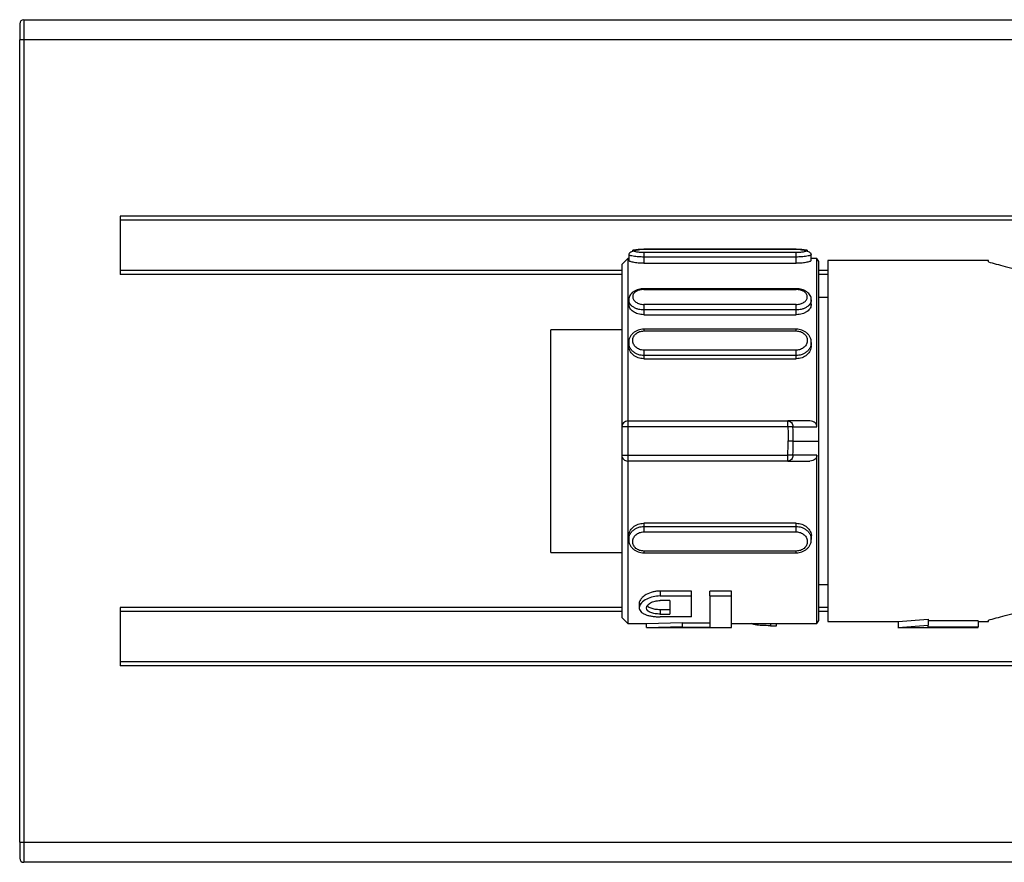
# Model space of a CAD drawing. Header units: millimetres. Extents: x -498 to 1961, y 417 to 918.
# Tile 3 of 18: x -46 to 3, y 417 to 459. Entities that reach past the tile are written whole.
import ezdxf

# ---------------------------------------------------------------- set-up
doc = ezdxf.new("R2010")
doc.units = ezdxf.units.MM

# ---------------------------------------------------------------- blocks, each defined once
blk = doc.blocks.new('Drawing View3')
at = {"color": 7, "linetype": 'Continuous', "lineweight": 25}
for p, q in [((-117.3, 6.084), (-117.3, 5.084)), ((-117.3, 6.084), (382.3, 6.084)), ((-117.5, 5.884), (-117.5, 5.084)), ((-117.5, -34.916), (-117.5, 5.084)), ((-117.3, 5.084), (-117.5, 5.084)), ((-117.3, 5.084), (-117.3, -34.916)), ((382.3, 5.084), (-117.3, 5.084)), ((-112.5, -3.716), (-112.5, -6.616)), ((-14.007, -3.716), (-112.5, -3.716)), ((-14.412, -3.916), (-112.5, -3.916)), ((-78.8, -5.354), (-86.4, -5.354)), ((-86.4, -5.354), (-78.8, -5.354)), ((-86.4, -5.356), (-86.4, -5.354)), ((-78.8, -5.354), (-78.8, -5.356)), ((-87.2, -5.816), (-87.5, -6.116)), ((-87.15, -5.816), (-87.2, -5.816)), ((-87.15, -5.619), (-87.15, -5.916)), ((-78.8, -5.52), (-86.4, -5.52)), ((-86.4, -5.746), (-86.4, -6.057)), ((-78.8, -5.746), (-86.4, -5.746)), ((-78.8, -6.057), (-78.8, -5.746)), ((-78.05, -5.916), (-78.05, -5.619)), ((-77.777, -5.816), (-78.05, -5.816)), ((-77.68, -5.966), (-77.777, -5.816)), ((-77.777, -14.203), (-77.777, -5.816)), ((-87.5, -6.116), (-87.5, -14.216)), ((-86.4, -6.057), (-78.8, -6.057)), ((-77.68, -14.916), (-77.68, -5.966)), ((-69.228, -5.916), (-77.228, -5.916)), ((-77.228, -5.916), (-77.228, -23.916)), ((-69.228, -5.988), (-69.228, -5.916)), ((-87.5, -6.416), (-112.5, -6.416)), ((-87.5, -6.616), (-112.5, -6.616)), ((-77.228, -6.416), (-77.68, -6.416)), ((-77.228, -6.616), (-77.68, -6.616)), ((-78.8, -7.324), (-86.4, -7.324)), ((-78.8, -7.327), (-78.8, -7.326)), ((-86.4, -7.366), (-78.8, -7.366)), ((-77.228, -7.766), (-77.68, -7.766)), ((-77.228, -7.766), (-77.68, -7.766)), ((-87.15, -7.875), (-87.15, -8.099)), ((-78.8, -8.11), (-86.4, -8.109)), ((-78.05, -8.101), (-78.05, -7.876)), ((-78.8, -8.384), (-86.4, -8.384)), ((-86.4, -8.384), (-86.4, -8.619)), ((-86.4, -8.619), (-78.8, -8.619)), ((-78.8, -8.619), (-78.8, -8.384)), ((-87.5, -9.366), (-91.028, -9.366)), ((-91.028, -14.916), (-91.028, -9.366)), ((-78.8, -9.344), (-86.4, -9.344)), ((-86.4, -9.347), (-86.4, -9.347)), ((-86.4, -9.429), (-78.8, -9.429)), ((-78.8, -9.347), (-78.8, -9.347)), ((-87.15, -10.004), (-87.15, -10.161)), ((-78.05, -10.161), (-78.05, -10.004)), ((-78.8, -10.387), (-86.4, -10.387)), ((-78.8, -10.652), (-86.4, -10.652)), ((-86.4, -10.652), (-86.4, -10.817)), ((-78.8, -10.817), (-78.8, -10.652)), ((-86.4, -10.817), (-78.8, -10.817)), ((-87.5, -14.216), (-87.5, -15.616)), ((-87.2, -13.916), (-87.2, -14.216)), ((-87.2, -13.916), (-79.218, -13.916)), ((-87.2, -14.216), (-87.2, -15.616)), ((-79.218, -14.216), (-87.2, -14.216)), ((-78.117, -13.916), (-79.218, -13.916)), ((-78.967, -14.205), (-77.777, -14.203)), ((-91.028, -20.466), (-91.028, -14.916)), ((-78.952, -14.916), (-77.68, -14.916)), ((-77.68, -23.866), (-77.68, -14.916)), ((-87.5, -15.616), (-87.5, -23.716)), ((-87.2, -15.616), (-79.218, -15.616)), ((-77.777, -15.629), (-78.967, -15.626)), ((-77.777, -24.016), (-77.777, -15.629)), ((-79.218, -15.916), (-87.2, -15.916)), ((-79.218, -15.916), (-78.117, -15.916)), ((-78.8, -19.015), (-86.4, -19.015)), ((-86.4, -19.015), (-86.4, -19.179)), ((-78.8, -19.179), (-78.8, -19.015)), ((-86.4, -19.179), (-78.8, -19.179)), ((-86.4, -19.444), (-78.8, -19.444)), ((-87.15, -19.67), (-87.15, -19.827)), ((-78.05, -19.827), (-78.05, -19.67)), ((-91.028, -20.466), (-87.5, -20.466)), ((-78.8, -20.402), (-86.4, -20.402)), ((-86.4, -20.484), (-86.4, -20.484)), ((-86.4, -20.488), (-78.8, -20.488)), ((-78.8, -20.484), (-78.8, -20.484)), ((-77.68, -22.066), (-77.228, -22.066)), ((-84.013, -22.394), (-85.588, -22.394)), ((-85.588, -22.394), (-85.588, -22.637)), ((-84.013, -22.637), (-84.013, -22.394)), ((-82.033, -22.394), (-83.113, -22.394)), ((-83.113, -22.637), (-83.113, -22.394)), ((-82.033, -22.637), (-82.033, -22.394)), ((-86.623, -23.013), (-86.623, -23.237)), ((-85.588, -22.637), (-84.013, -22.637)), ((-85.093, -22.867), (-85.588, -22.867)), ((-85.093, -22.867), (-85.093, -23.542)), ((-84.013, -23.679), (-84.013, -22.637)), ((-83.113, -22.637), (-82.033, -22.637)), ((-83.113, -22.637), (-83.113, -24.2)), ((-82.033, -24.216), (-82.033, -22.637)), ((-112.5, -23.216), (-112.5, -26.116)), ((-87.5, -23.216), (-112.5, -23.216)), ((-87.5, -23.416), (-112.5, -23.416)), ((-85.588, -23.326), (-85.588, -23.542)), ((-85.093, -23.326), (-85.588, -23.326)), ((-85.588, -23.542), (-85.093, -23.542)), ((-77.228, -23.216), (-77.68, -23.216)), ((-77.228, -23.416), (-77.68, -23.416)), ((-87.5, -23.716), (-87.2, -24.016)), ((-87.2, -24.016), (-86.251, -24.016)), ((-86.263, -24.016), (-84.463, -23.957)), ((-86.263, -24.216), (-86.263, -24.016)), ((-84.013, -23.679), (-85.588, -23.679)), ((-84.463, -24.158), (-84.463, -23.957)), ((-83.113, -24), (-84.463, -24)), ((-82.033, -24.016), (-77.777, -24.016)), ((-80.089, -24.016), (-80.089, -24.124)), ((-79.783, -24.124), (-79.783, -24.016)), ((-77.777, -24.016), (-77.68, -23.866)), ((-77.228, -23.916), (-73.728, -23.916)), ((-73.728, -23.916), (-72.228, -23.798)), ((-73.728, -23.916), (-73.728, -24.216)), ((-72.228, -23.798), (-72.228, -24.102)), ((-69.728, -23.884), (-72.228, -23.884)), ((-69.728, -23.884), (-69.728, -24.185)), ((-69.728, -23.916), (-69.228, -23.916)), ((-69.228, -23.916), (-69.228, -23.843)), ((-86.266, -24.216), (-82.033, -24.216)), ((-86.263, -24.216), (-84.463, -24.158)), ((-84.463, -24.2), (-84.463, -24.158)), ((-84.463, -24.2), (-83.113, -24.2)), ((-80.089, -24.124), (-79.783, -24.124)), ((-73.731, -24.216), (-69.728, -24.216)), ((-73.728, -24.216), (-72.228, -24.102)), ((-72.228, -24.185), (-72.228, -24.102)), ((-72.228, -24.185), (-69.728, -24.185)), ((-69.728, -24.216), (-69.728, -24.185)), ((0, -25.916), (-112.5, -25.916)), ((0, -26.116), (-112.5, -26.116)), ((-117.5, -34.916), (-117.5, -35.716)), ((-117.5, -34.916), (-117.3, -34.916)), ((-117.3, -34.916), (382.3, -34.916)), ((-117.3, -34.916), (-117.3, -35.916)), ((382.3, -35.916), (-117.3, -35.916))]:
    blk.add_line(p, q, dxfattribs=at)
at = {"color": 7, "linetype": 'Continuous', "lineweight": 25, "flags": 128}
for points in [[(-87.2, -5.816), (-87.2, -5.967), (-87.2, -6.416), (-87.2, -7.147), (-87.2, -8.137), (-87.2, -9.352), (-87.2, -10.752), (-87.2, -12.29), (-87.2, -13.916)], [(-87.2, -14.216), (-87.259, -14.216), (-87.315, -14.216), (-87.367, -14.216), (-87.412, -14.216), (-87.449, -14.216), (-87.477, -14.216), (-87.494, -14.216), (-87.5, -14.216)], [(-79.218, -14.216), (-79.218, -14.157), (-79.218, -14.101), (-79.218, -14.049), (-79.218, -14.004), (-79.218, -13.966), (-79.218, -13.939), (-79.218, -13.921), (-79.218, -13.916)], [(-78.967, -14.205), (-78.989, -14.206), (-79.015, -14.207), (-79.043, -14.208), (-79.075, -14.21), (-79.109, -14.211), (-79.144, -14.213), (-79.181, -14.214), (-79.218, -14.216)], [(-78.952, -14.916), (-78.974, -14.916), (-79, -14.916), (-79.029, -14.916), (-79.06, -14.916), (-79.094, -14.916), (-79.129, -14.916), (-79.166, -14.916), (-79.203, -14.916)], [(-87.5, -15.616), (-87.494, -15.616), (-87.477, -15.616), (-87.449, -15.616), (-87.412, -15.616), (-87.367, -15.616), (-87.315, -15.616), (-87.259, -15.616), (-87.2, -15.616)], [(-87.2, -15.616), (-87.2, -15.674), (-87.2, -15.73), (-87.2, -15.782), (-87.2, -15.828), (-87.2, -15.865), (-87.2, -15.893), (-87.2, -15.91), (-87.2, -15.916)], [(-78.967, -15.626), (-78.989, -15.625), (-79.015, -15.624), (-79.043, -15.623), (-79.075, -15.622), (-79.109, -15.62), (-79.144, -15.619), (-79.181, -15.617), (-79.218, -15.616)], [(-79.218, -15.916), (-79.218, -15.91), (-79.218, -15.893), (-79.218, -15.865), (-79.218, -15.828), (-79.218, -15.782), (-79.218, -15.73), (-79.218, -15.674), (-79.218, -15.616)]]:
    blk.add_lwpolyline(points, dxfattribs=at)
at = {"color": 7, "linetype": 'Continuous', "lineweight": 25}
for centre, radius, start, end in [((-117.3, 5.884), 0.2, 90, 180), ((-87.2, -14.216), 0.3, 90, 180), ((-95.786, -14.916), 16.835, 0.0007, 2.42), ((-95.786, -14.915), 16.582, 357.5799, 359.9995), ((-95.786, -14.915), 16.834, 357.58, 359.9993), ((-87.2, -15.616), 0.3, 180, 270.0002), ((-117.3, -35.716), 0.2, 180, 270)]:
    blk.add_arc(centre, radius, start, end, dxfattribs=at)
for points, knots in [([(-86.4, -5.364), (-86.443, -5.368), (-86.53, -5.376), (-86.664, -5.395), (-86.795, -5.42), (-86.914, -5.451), (-87.016, -5.488), (-87.092, -5.529), (-87.141, -5.574), (-87.147, -5.605), (-87.15, -5.621)], [0, 0, 0, 0, 0.114211, 0.23268, 0.355023, 0.480626, 0.608722, 0.738501, 0.869166, 1, 1, 1, 1]), ([(-86.4, -5.52), (-86.472, -5.519), (-86.617, -5.515), (-86.8, -5.489), (-86.922, -5.455), (-86.964, -5.42), (-86.922, -5.39), (-86.8, -5.369), (-86.617, -5.357), (-86.472, -5.355), (-86.4, -5.354)], [0, 0, 0, 0, 0.124106, 0.248734, 0.374111, 0.499999, 0.625886, 0.751263, 0.875889, 1, 1, 1, 1]), ([(-86.4, -5.365), (-86.4, -5.364), (-86.4, -5.354), (-86.4, -5.355), (-86.4, -5.356)], [0, 0, 0, 0, 0.113961, 1, 1, 1, 1]), ([(-78.8, -5.354), (-78.728, -5.355), (-78.583, -5.357), (-78.4, -5.369), (-78.278, -5.39), (-78.236, -5.42), (-78.278, -5.455), (-78.4, -5.489), (-78.583, -5.515), (-78.728, -5.519), (-78.8, -5.52)], [0, 0, 0, 0, 0.124111, 0.248737, 0.374114, 0.500001, 0.625889, 0.751266, 0.875894, 1, 1, 1, 1]), ([(-78.8, -5.356), (-78.8, -5.355), (-78.8, -5.354), (-78.8, -5.364), (-78.8, -5.365)], [0, 0, 0, 0, 0.886055, 1, 1, 1, 1]), ([(-78.05, -5.621), (-78.053, -5.605), (-78.059, -5.574), (-78.108, -5.529), (-78.184, -5.488), (-78.286, -5.451), (-78.405, -5.42), (-78.536, -5.395), (-78.67, -5.376), (-78.757, -5.368), (-78.8, -5.364)], [0, 0, 0, 0, 0.130834, 0.261499, 0.391278, 0.519374, 0.644977, 0.76732, 0.885789, 1, 1, 1, 1]), ([(-86.4, -5.746), (-86.485, -5.744), (-86.622, -5.741), (-86.8, -5.725), (-86.935, -5.706), (-87.041, -5.683), (-87.129, -5.653), (-87.142, -5.632), (-87.15, -5.619)], [0, 0, 0, 0, 0.215402, 0.349232, 0.500196, 0.651033, 0.784822, 1, 1, 1, 1]), ([(-78.05, -5.619), (-78.058, -5.632), (-78.071, -5.653), (-78.158, -5.682), (-78.264, -5.706), (-78.4, -5.725), (-78.578, -5.741), (-78.715, -5.744), (-78.8, -5.746)], [0, 0, 0, 0, 0.214821, 0.348602, 0.499396, 0.650569, 0.784537, 1, 1, 1, 1]), ([(-86.4, -6.057), (-86.498, -6.054), (-86.695, -6.049), (-86.943, -6.011), (-87.116, -5.962), (-87.139, -5.931), (-87.15, -5.916)], [0, 0, 0, 0, 0.249102, 0.500264, 0.751374, 1, 1, 1, 1]), ([(-78.05, -5.916), (-78.061, -5.931), (-78.084, -5.962), (-78.257, -6.011), (-78.505, -6.049), (-78.702, -6.055), (-78.8, -6.057)], [0, 0, 0, 0, 0.249179, 0.499184, 0.75158, 1, 1, 1, 1]), ([(-69.228, -5.988), (-68.969, -6.058), (-68.445, -6.198), (-67.651, -6.411), (-67.252, -6.518)], [0, 0, 0, 0, 0.496441, 1, 1, 1, 1]), ([(-86.387, -7.323), (-86.433, -7.324), (-86.527, -7.328), (-86.667, -7.359), (-86.801, -7.408), (-86.921, -7.476), (-87.021, -7.561), (-87.095, -7.659), (-87.142, -7.766), (-87.147, -7.842), (-87.15, -7.88)], [0, 0, 0, 0, 0.118978, 0.240451, 0.364104, 0.489533, 0.616272, 0.743873, 0.871907, 1, 1, 1, 1]), ([(-86.4, -7.325), (-86.4, -7.326), (-86.4, -7.326), (-86.4, -7.352), (-86.4, -7.366)], [0, 0, 0, 0, 0.480716, 1, 1, 1, 1]), ([(-78.05, -7.882), (-78.053, -7.844), (-78.058, -7.769), (-78.104, -7.663), (-78.177, -7.565), (-78.275, -7.481), (-78.392, -7.413), (-78.523, -7.363), (-78.662, -7.331), (-78.754, -7.326), (-78.8, -7.324)], [0, 0, 0, 0, 0.128086, 0.256115, 0.383712, 0.510449, 0.635879, 0.759537, 0.881011, 1, 1, 1, 1]), ([(-78.8, -7.366), (-78.8, -7.352), (-78.8, -7.328), (-78.8, -7.327), (-78.8, -7.327)], [0, 0, 0, 0, 0.568321, 1, 1, 1, 1]), ([(-86.4, -7.366), (-86.47, -7.371), (-86.613, -7.38), (-86.795, -7.459), (-86.919, -7.576), (-86.964, -7.72), (-86.924, -7.868), (-86.802, -7.998), (-86.618, -8.091), (-86.472, -8.103), (-86.4, -8.109)], [0, 0, 0, 0, 0.120411, 0.243943, 0.369922, 0.495539, 0.623004, 0.749648, 0.875959, 1, 1, 1, 1]), ([(-78.8, -8.11), (-78.73, -8.105), (-78.587, -8.094), (-78.405, -8.005), (-78.281, -7.879), (-78.236, -7.73), (-78.276, -7.585), (-78.398, -7.465), (-78.582, -7.383), (-78.728, -7.372), (-78.8, -7.366)], [0, 0, 0, 0, 0.120506, 0.244024, 0.369966, 0.495563, 0.623129, 0.749761, 0.875999, 1, 1, 1, 1]), ([(-86.4, -8.384), (-86.486, -8.378), (-86.625, -8.368), (-86.802, -8.307), (-86.936, -8.235), (-87.041, -8.143), (-87.129, -8.023), (-87.142, -7.931), (-87.15, -7.875)], [0, 0, 0, 0, 0.218786, 0.351803, 0.500279, 0.651082, 0.784874, 1, 1, 1, 1]), ([(-86.4, -8.619), (-86.499, -8.612), (-86.697, -8.597), (-86.942, -8.469), (-87.12, -8.298), (-87.14, -8.165), (-87.15, -8.099)], [0, 0, 0, 0, 0.250034, 0.500138, 0.750142, 1, 1, 1, 1]), ([(-78.05, -7.876), (-78.058, -7.933), (-78.071, -8.024), (-78.158, -8.144), (-78.264, -8.237), (-78.398, -8.309), (-78.576, -8.37), (-78.714, -8.38), (-78.8, -8.385)], [0, 0, 0, 0, 0.214375, 0.34824, 0.499298, 0.649015, 0.782516, 1, 1, 1, 1]), ([(-78.051, -8.101), (-78.06, -8.165), (-78.078, -8.296), (-78.226, -8.44), (-78.375, -8.532), (-78.55, -8.603), (-78.699, -8.613), (-78.8, -8.62)], [0, 0, 0, 0, 0.242436, 0.493073, 0.621659, 0.745623, 1, 1, 1, 1]), ([(-86.4, -9.344), (-86.447, -9.346), (-86.543, -9.35), (-86.683, -9.388), (-86.815, -9.448), (-86.931, -9.531), (-87.028, -9.633), (-87.098, -9.751), (-87.143, -9.88), (-87.148, -9.969), (-87.15, -10.014)], [0, 0, 0, 0, 0.121254, 0.244083, 0.368306, 0.493617, 0.619714, 0.746314, 0.873153, 1, 1, 1, 1]), ([(-86.4, -10.387), (-86.472, -10.38), (-86.617, -10.365), (-86.8, -10.249), (-86.922, -10.088), (-86.964, -9.899), (-86.922, -9.713), (-86.8, -9.558), (-86.617, -9.45), (-86.472, -9.436), (-86.4, -9.429)], [0, 0, 0, 0, 0.124111, 0.248737, 0.374114, 0.500001, 0.625889, 0.751266, 0.875894, 1, 1, 1, 1]), ([(-86.4, -9.347), (-86.4, -9.347), (-86.4, -9.346), (-86.4, -9.373), (-86.4, -9.411), (-86.4, -9.429)], [0, 0, 0, 0, 0.148719, 0.57436, 1, 1, 1, 1]), ([(-78.05, -10.014), (-78.052, -9.969), (-78.057, -9.88), (-78.102, -9.751), (-78.172, -9.633), (-78.269, -9.531), (-78.385, -9.448), (-78.517, -9.388), (-78.657, -9.35), (-78.753, -9.346), (-78.8, -9.344)], [0, 0, 0, 0, 0.1268454, 0.2536829, 0.3802833, 0.5063804, 0.6316911, 0.7559078, 0.8787451, 1, 1, 1, 1]), ([(-78.8, -9.429), (-78.8, -9.411), (-78.8, -9.373), (-78.8, -9.346), (-78.8, -9.347), (-78.8, -9.347)], [0, 0, 0, 0, 0.425635, 0.851269, 1, 1, 1, 1]), ([(-78.8, -9.429), (-78.728, -9.436), (-78.583, -9.45), (-78.4, -9.558), (-78.278, -9.713), (-78.236, -9.899), (-78.278, -10.088), (-78.4, -10.249), (-78.583, -10.365), (-78.728, -10.38), (-78.8, -10.387)], [0, 0, 0, 0, 0.1241105, 0.2487374, 0.374114, 0.5000014, 0.6258894, 0.7512656, 0.8758944, 1, 1, 1, 1]), ([(-86.4, -10.652), (-86.485, -10.645), (-86.622, -10.633), (-86.8, -10.557), (-86.935, -10.465), (-87.041, -10.348), (-87.128, -10.196), (-87.141, -10.079), (-87.15, -10.007)], [0, 0, 0, 0, 0.216107, 0.350167, 0.501279, 0.652267, 0.786207, 1, 1, 1, 1]), ([(-86.4, -10.817), (-86.498, -10.806), (-86.695, -10.786), (-86.943, -10.632), (-87.116, -10.414), (-87.139, -10.245), (-87.15, -10.161)], [0, 0, 0, 0, 0.250014, 0.500108, 0.750297, 1, 1, 1, 1]), ([(-78.051, -10.006), (-78.059, -10.078), (-78.071, -10.195), (-78.158, -10.347), (-78.264, -10.465), (-78.4, -10.557), (-78.578, -10.633), (-78.715, -10.645), (-78.8, -10.652)], [0, 0, 0, 0, 0.213289, 0.347331, 0.498418, 0.649887, 0.784116, 1, 1, 1, 1]), ([(-78.05, -10.161), (-78.061, -10.245), (-78.084, -10.413), (-78.257, -10.632), (-78.505, -10.786), (-78.702, -10.807), (-78.8, -10.817)], [0, 0, 0, 0, 0.249178, 0.499183, 0.751578, 1, 1, 1, 1]), ([(-79.218, -14.216), (-79.213, -14.346), (-79.205, -14.58), (-79.204, -14.813), (-79.203, -14.916)], [0, 0, 0, 0, 0.559981, 1, 1, 1, 1]), ([(-77.777, -14.203), (-77.778, -14.185), (-77.781, -14.15), (-77.798, -14.098), (-77.826, -14.05), (-77.877, -13.992), (-77.974, -13.93), (-78.065, -13.921), (-78.117, -13.916)], [0, 0, 0, 0, 0.107501, 0.216773, 0.329066, 0.445532, 0.688974, 1, 1, 1, 1]), ([(-77.777, -15.629), (-77.778, -15.646), (-77.781, -15.682), (-77.798, -15.733), (-77.826, -15.782), (-77.879, -15.842), (-77.976, -15.902), (-78.068, -15.911), (-78.117, -15.916)], [0, 0, 0, 0, 0.107534, 0.215501, 0.32879, 0.444966, 0.704581, 1, 1, 1, 1]), ([(-87.2, -15.916), (-87.2, -16.658), (-87.2, -18.141), (-87.2, -20.152), (-87.2, -21.851), (-87.2, -23.11), (-87.2, -23.89), (-87.2, -23.957), (-87.2, -23.988)], [0, 0, 0, 0, 0.169796, 0.339593, 0.509389, 0.679185, 0.848982, 1, 1, 1, 1]), ([(-87.15, -19.67), (-87.139, -19.586), (-87.116, -19.418), (-86.943, -19.199), (-86.694, -19.045), (-86.498, -19.025), (-86.4, -19.015)], [0, 0, 0, 0, 0.248812, 0.500086, 0.751215, 1, 1, 1, 1]), ([(-78.8, -19.015), (-78.703, -19.025), (-78.507, -19.045), (-78.254, -19.199), (-78.098, -19.415), (-78.031, -19.589), (-78.05, -19.67), (-78.05, -19.67)], [0, 0, 0, 0, 0.248211, 0.498722, 0.749558, 0.99975, 1, 1, 1, 1]), ([(-87.15, -19.825), (-87.141, -19.753), (-87.128, -19.636), (-87.041, -19.484), (-86.935, -19.366), (-86.8, -19.274), (-86.622, -19.198), (-86.485, -19.186), (-86.4, -19.179)], [0, 0, 0, 0, 0.213617, 0.347658, 0.498758, 0.649914, 0.783983, 1, 1, 1, 1]), ([(-86.4, -20.402), (-86.472, -20.395), (-86.617, -20.381), (-86.8, -20.273), (-86.922, -20.118), (-86.964, -19.932), (-86.922, -19.743), (-86.8, -19.582), (-86.617, -19.467), (-86.472, -19.452), (-86.4, -19.444)], [0, 0, 0, 0, 0.1241056, 0.2487344, 0.3741106, 0.4999986, 0.625886, 0.7512626, 0.8758895, 1, 1, 1, 1]), ([(-78.8, -19.179), (-78.715, -19.186), (-78.578, -19.198), (-78.4, -19.274), (-78.265, -19.366), (-78.159, -19.483), (-78.072, -19.636), (-78.059, -19.752), (-78.05, -19.824)], [0, 0, 0, 0, 0.216068, 0.350075, 0.501113, 0.652201, 0.786193, 1, 1, 1, 1]), ([(-78.8, -19.444), (-78.728, -19.452), (-78.583, -19.467), (-78.4, -19.582), (-78.278, -19.743), (-78.236, -19.932), (-78.278, -20.118), (-78.4, -20.273), (-78.583, -20.381), (-78.728, -20.395), (-78.8, -20.402)], [0, 0, 0, 0, 0.124111, 0.248737, 0.374114, 0.500001, 0.625889, 0.751266, 0.875894, 1, 1, 1, 1]), ([(-87.15, -19.817), (-87.148, -19.862), (-87.143, -19.952), (-87.098, -20.08), (-87.028, -20.198), (-86.931, -20.3), (-86.815, -20.383), (-86.683, -20.444), (-86.543, -20.481), (-86.447, -20.485), (-86.4, -20.487)], [0, 0, 0, 0, 0.126847, 0.253686, 0.380286, 0.506383, 0.631693, 0.755916, 0.878746, 1, 1, 1, 1]), ([(-78.8, -20.487), (-78.753, -20.485), (-78.657, -20.481), (-78.517, -20.444), (-78.385, -20.383), (-78.269, -20.3), (-78.172, -20.198), (-78.102, -20.08), (-78.057, -19.952), (-78.052, -19.862), (-78.05, -19.817)], [0, 0, 0, 0, 0.121254, 0.244083, 0.368307, 0.493617, 0.619714, 0.746314, 0.873153, 1, 1, 1, 1]), ([(-86.4, -20.402), (-86.4, -20.421), (-86.4, -20.458), (-86.4, -20.485), (-86.4, -20.484), (-86.4, -20.484)], [0, 0, 0, 0, 0.425638, 0.851277, 1, 1, 1, 1]), ([(-78.8, -20.484), (-78.8, -20.484), (-78.8, -20.485), (-78.8, -20.458), (-78.8, -20.421), (-78.8, -20.402)], [0, 0, 0, 0, 0.148721, 0.57436, 1, 1, 1, 1]), ([(-85.588, -22.394), (-85.647, -22.397), (-85.767, -22.401), (-86.013, -22.449), (-86.273, -22.551), (-86.471, -22.705), (-86.58, -22.845), (-86.638, -22.95), (-86.617, -23.005), (-86.614, -23.013)], [0, 0, 0, 0, 0.1001464, 0.2061269, 0.4390935, 0.6365815, 0.7856782, 0.9681485, 1, 1, 1, 1]), ([(-85.588, -22.637), (-85.706, -22.645), (-85.953, -22.662), (-86.287, -22.795), (-86.541, -22.989), (-86.654, -23.216), (-86.593, -23.39), (-86.459, -23.501), (-86.325, -23.567), (-86.162, -23.619), (-85.981, -23.653), (-85.787, -23.675), (-85.655, -23.677), (-85.588, -23.679)], [0, 0, 0, 0, 0.101914, 0.214829, 0.346939, 0.490821, 0.631706, 0.697116, 0.762183, 0.823721, 0.884692, 0.942289, 1, 1, 1, 1]), ([(-85.588, -23.542), (-85.631, -23.541), (-85.715, -23.54), (-85.879, -23.52), (-86.066, -23.471), (-86.221, -23.376), (-86.28, -23.252), (-86.238, -23.112), (-86.109, -23.001), (-85.962, -22.93), (-85.842, -22.894), (-85.716, -22.871), (-85.631, -22.868), (-85.588, -22.867)], [0, 0, 0, 0, 0.056584, 0.113199, 0.228949, 0.352882, 0.480242, 0.616196, 0.758031, 0.82278, 0.886406, 0.943414, 1, 1, 1, 1]), ([(-85.588, -23.326), (-85.67, -23.323), (-85.837, -23.315), (-86.047, -23.257), (-86.185, -23.187), (-86.21, -23.131), (-86.218, -23.113)], [0, 0, 0, 0, 0.275657, 0.563149, 0.858295, 1, 1, 1, 1]), ([(-69.228, -23.843), (-68.969, -23.772), (-68.445, -23.628), (-67.651, -23.419), (-67.252, -23.314)], [0, 0, 0, 0, 0.496428, 1, 1, 1, 1]), ([(-80.089, -24.124), (-80.229, -24.121), (-80.509, -24.117), (-80.861, -24.082), (-80.992, -24.037), (-81.052, -24.016)], [0, 0, 0, 0, 0.346683, 0.697528, 1, 1, 1, 1])]:
    blk.add_open_spline(points, degree=3, knots=knots, dxfattribs=at)
for points in [[(-86.4, -5.52), (-86.4, -5.528), (-86.4, -5.544), (-86.4, -5.599), (-86.4, -5.67), (-86.4, -5.72), (-86.4, -5.746)], [(-78.8, -5.746), (-78.8, -5.72), (-78.8, -5.67), (-78.8, -5.599), (-78.8, -5.544), (-78.8, -5.528), (-78.8, -5.52)], [(-86.4, -8.109), (-86.4, -8.129), (-86.4, -8.169), (-86.4, -8.245), (-86.4, -8.321), (-86.4, -8.363), (-86.4, -8.384)], [(-78.8, -8.384), (-78.8, -8.363), (-78.8, -8.322), (-78.8, -8.245), (-78.8, -8.169), (-78.8, -8.13), (-78.8, -8.11)], [(-86.4, -10.387), (-86.4, -10.411), (-86.4, -10.458), (-86.4, -10.535), (-86.4, -10.605), (-86.4, -10.637), (-86.4, -10.652)], [(-78.8, -10.652), (-78.8, -10.637), (-78.8, -10.605), (-78.8, -10.535), (-78.8, -10.458), (-78.8, -10.411), (-78.8, -10.387)], [(-79.218, -13.916), (-79.186, -13.92), (-79.121, -13.929), (-79.039, -13.995), (-78.981, -14.09), (-78.971, -14.167), (-78.967, -14.205)], [(-78.967, -15.626), (-78.971, -15.665), (-78.981, -15.741), (-79.039, -15.836), (-79.121, -15.903), (-79.186, -15.911), (-79.218, -15.916)], [(-86.4, -19.179), (-86.4, -19.195), (-86.4, -19.226), (-86.4, -19.296), (-86.4, -19.373), (-86.4, -19.421), (-86.4, -19.444)], [(-78.8, -19.444), (-78.8, -19.421), (-78.8, -19.373), (-78.8, -19.296), (-78.8, -19.226), (-78.8, -19.195), (-78.8, -19.179)]]:
    blk.add_open_spline(points, degree=3, dxfattribs=at)

msp = doc.modelspace()

# ---------------------------------------------------------------- block references
at = {"color": 7, "linetype": 'Continuous', "lineweight": 25}
msp.add_blockref('Drawing View3', (71.173, 452.846), dxfattribs=at)

doc.saveas('drawing.dxf')
